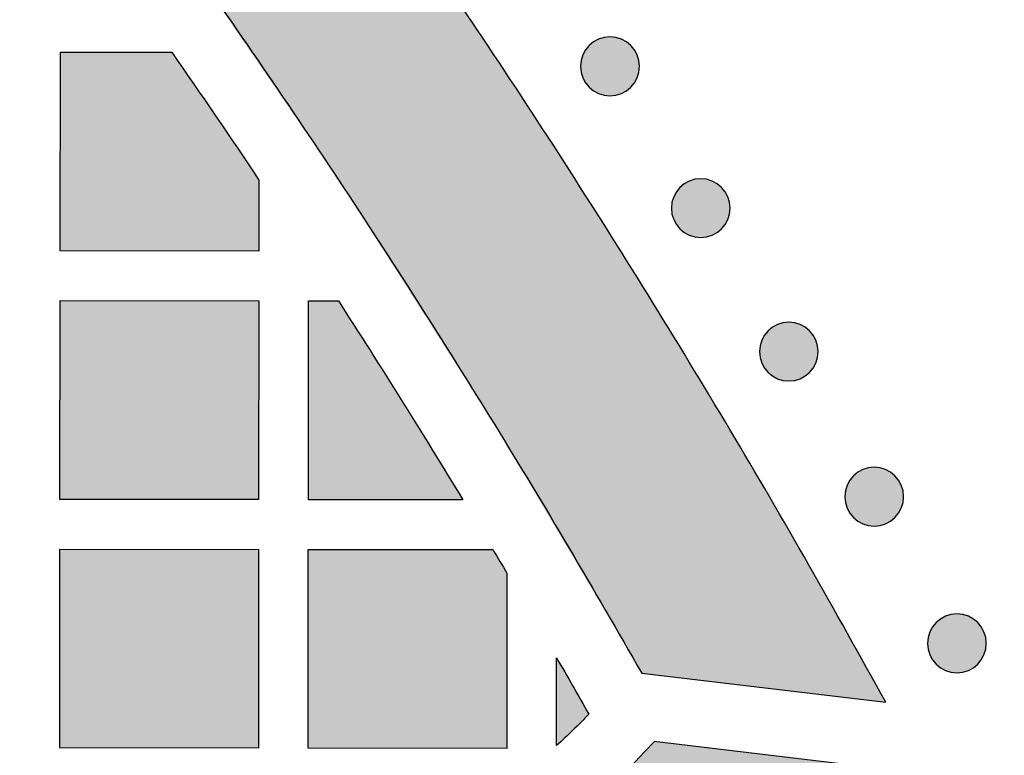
# Model space of a CAD drawing. Header units: millimetres. Extents: x -3873 to -97, y 912 to 4165.
# Tile 255 of 256: x -2909 to -2850, y 1714 to 1758. Entities that reach past the tile are written whole.
import ezdxf

# ---------------------------------------------------------------- set-up
doc = ezdxf.new("R2010")
doc.units = ezdxf.units.MM
doc.layers.add('pattern', color=7, linetype='Continuous', true_color=0x000000)

msp = doc.modelspace()

# ---------------------------------------------------------------- hatches: boundary and pattern name
at = {"layer": 'pattern'}
for points in [[(-2947.833, 1837.914), (-2954.574, 1844.549), (-2961.439, 1851.073), (-2968.426, 1857.481), (-2975.53, 1863.77), (-2982.75, 1869.936), (-2990.082, 1875.978), (-2997.522, 1881.891), (-3005.068, 1887.673), (-3012.716, 1893.321), (-3020.461, 1898.833), (-3028.301, 1904.205), (-3036.232, 1909.437), (-3044.249, 1914.525), (-3052.349, 1919.467), (-3060.528, 1924.261), (-3068.782, 1928.906), (-3067.068, 1914.178), (-3052.065, 1905.251), (-3037.344, 1895.816), (-3022.932, 1885.888), (-3008.853, 1875.481), (-2995.131, 1864.614), (-2981.789, 1853.304), (-2968.847, 1841.571), (-2956.326, 1829.436), (-2944.216, 1816.892), (-2932.507, 1803.928), (-2921.223, 1790.564), (-2910.382, 1776.822), (-2900.002, 1762.723), (-2890.101, 1748.292), (-2880.695, 1733.554), (-2871.796, 1718.533), (-2857.071, 1716.791), (-2861.7, 1725.054), (-2866.479, 1733.242), (-2871.406, 1741.352), (-2876.478, 1749.379), (-2881.695, 1757.319), (-2887.052, 1765.169), (-2892.549, 1772.925), (-2898.183, 1780.584), (-2903.95, 1788.14), (-2909.849, 1795.592), (-2915.877, 1802.935), (-2922.03, 1810.167), (-2928.305, 1817.284), (-2934.699, 1824.282), (-2941.21, 1831.16)], [(-2874.972, 1756.423), (-2874.944, 1756.45), (-2874.915, 1756.478), (-2874.885, 1756.504), (-2874.854, 1756.53), (-2874.823, 1756.556), (-2874.79, 1756.581), (-2874.757, 1756.606), (-2874.723, 1756.63), (-2874.688, 1756.653), (-2874.652, 1756.676), (-2874.616, 1756.698), (-2874.578, 1756.719), (-2874.54, 1756.74), (-2874.502, 1756.759), (-2874.462, 1756.778), (-2874.422, 1756.796), (-2874.381, 1756.813), (-2874.34, 1756.829), (-2874.298, 1756.844), (-2874.255, 1756.858), (-2874.212, 1756.871), (-2874.169, 1756.883), (-2874.125, 1756.894), (-2874.081, 1756.904), (-2874.036, 1756.913), (-2873.991, 1756.92), (-2873.946, 1756.927), (-2873.9, 1756.932), (-2873.855, 1756.936), (-2873.809, 1756.939), (-2873.763, 1756.941), (-2873.717, 1756.941), (-2873.671, 1756.941), (-2873.625, 1756.939), (-2873.58, 1756.936), (-2873.534, 1756.932), (-2873.488, 1756.926), (-2873.443, 1756.92), (-2873.398, 1756.912), (-2873.354, 1756.903), (-2873.309, 1756.894), (-2873.265, 1756.883), (-2873.222, 1756.87), (-2873.179, 1756.857), (-2873.137, 1756.843), (-2873.095, 1756.828), (-2873.053, 1756.812), (-2873.013, 1756.795), (-2872.972, 1756.777), (-2872.933, 1756.758), (-2872.894, 1756.738), (-2872.856, 1756.718), (-2872.819, 1756.696), (-2872.783, 1756.674), (-2872.747, 1756.652), (-2872.712, 1756.628), (-2872.678, 1756.604), (-2872.645, 1756.579), (-2872.612, 1756.554), (-2872.581, 1756.528), (-2872.55, 1756.502), (-2872.52, 1756.475), (-2872.491, 1756.448), (-2872.463, 1756.421), (-2872.435, 1756.392), (-2872.408, 1756.363), (-2872.382, 1756.333), (-2872.355, 1756.303), (-2872.33, 1756.271), (-2872.305, 1756.239), (-2872.28, 1756.205), (-2872.256, 1756.171), (-2872.233, 1756.136), (-2872.21, 1756.1), (-2872.188, 1756.064), (-2872.167, 1756.027), (-2872.146, 1755.989), (-2872.126, 1755.95), (-2872.108, 1755.91), (-2872.09, 1755.87), (-2872.073, 1755.83), (-2872.057, 1755.788), (-2872.042, 1755.746), (-2872.028, 1755.704), (-2872.015, 1755.661), (-2872.003, 1755.617), (-2871.992, 1755.573), (-2871.982, 1755.529), (-2871.973, 1755.484), (-2871.966, 1755.439), (-2871.959, 1755.394), (-2871.954, 1755.349), (-2871.95, 1755.303), (-2871.947, 1755.257), (-2871.945, 1755.211), (-2871.945, 1755.165), (-2871.945, 1755.119), (-2871.947, 1755.074), (-2871.95, 1755.028), (-2871.954, 1754.982), (-2871.96, 1754.937), (-2871.966, 1754.891), (-2871.974, 1754.847), (-2871.983, 1754.802), (-2871.992, 1754.758), (-2872.003, 1754.714), (-2872.015, 1754.67), (-2872.029, 1754.627), (-2872.043, 1754.585), (-2872.058, 1754.543), (-2872.074, 1754.502), (-2872.091, 1754.461), (-2872.109, 1754.421), (-2872.128, 1754.381), (-2872.148, 1754.343), (-2872.168, 1754.305), (-2872.19, 1754.267), (-2872.212, 1754.231), (-2872.234, 1754.195), (-2872.258, 1754.16), (-2872.282, 1754.126), (-2872.307, 1754.093), (-2872.332, 1754.061), (-2872.358, 1754.029), (-2872.384, 1753.998), (-2872.411, 1753.968), (-2872.438, 1753.939), (-2872.465, 1753.911), (-2872.494, 1753.884), (-2872.523, 1753.857), (-2872.553, 1753.83), (-2872.583, 1753.804), (-2872.615, 1753.778), (-2872.647, 1753.753), (-2872.681, 1753.728), (-2872.715, 1753.704), (-2872.75, 1753.681), (-2872.786, 1753.658), (-2872.822, 1753.636), (-2872.859, 1753.615), (-2872.897, 1753.594), (-2872.936, 1753.575), (-2872.976, 1753.556), (-2873.016, 1753.538), (-2873.056, 1753.521), (-2873.098, 1753.505), (-2873.14, 1753.49), (-2873.182, 1753.476), (-2873.225, 1753.463), (-2873.269, 1753.451), (-2873.313, 1753.44), (-2873.357, 1753.43), (-2873.402, 1753.421), (-2873.447, 1753.414), (-2873.492, 1753.407), (-2873.537, 1753.402), (-2873.583, 1753.398), (-2873.629, 1753.395), (-2873.675, 1753.393), (-2873.721, 1753.393), (-2873.766, 1753.393), (-2873.812, 1753.395), (-2873.858, 1753.398), (-2873.904, 1753.402), (-2873.949, 1753.408), (-2873.994, 1753.414), (-2874.039, 1753.422), (-2874.084, 1753.431), (-2874.128, 1753.441), (-2874.172, 1753.452), (-2874.216, 1753.464), (-2874.259, 1753.477), (-2874.301, 1753.491), (-2874.343, 1753.506), (-2874.384, 1753.522), (-2874.425, 1753.539), (-2874.465, 1753.557), (-2874.505, 1753.576), (-2874.543, 1753.596), (-2874.581, 1753.617), (-2874.619, 1753.638), (-2874.655, 1753.66), (-2874.691, 1753.683), (-2874.726, 1753.706), (-2874.76, 1753.73), (-2874.793, 1753.755), (-2874.825, 1753.78), (-2874.857, 1753.806), (-2874.888, 1753.832), (-2874.918, 1753.859), (-2874.947, 1753.886), (-2874.975, 1753.914), (-2875.002, 1753.942), (-2875.029, 1753.971), (-2875.056, 1754.001), (-2875.082, 1754.032), (-2875.108, 1754.063), (-2875.133, 1754.096), (-2875.158, 1754.129), (-2875.182, 1754.163), (-2875.205, 1754.198), (-2875.228, 1754.234), (-2875.25, 1754.27), (-2875.271, 1754.308), (-2875.292, 1754.346), (-2875.311, 1754.384), (-2875.33, 1754.424), (-2875.348, 1754.464), (-2875.365, 1754.505), (-2875.381, 1754.546), (-2875.396, 1754.588), (-2875.41, 1754.63), (-2875.423, 1754.673), (-2875.435, 1754.717), (-2875.446, 1754.761), (-2875.456, 1754.805), (-2875.465, 1754.85), (-2875.472, 1754.895), (-2875.479, 1754.94), (-2875.484, 1754.986), (-2875.488, 1755.031), (-2875.491, 1755.077), (-2875.493, 1755.123), (-2875.493, 1755.169), (-2875.492, 1755.215), (-2875.491, 1755.261), (-2875.488, 1755.306), (-2875.483, 1755.352), (-2875.478, 1755.397), (-2875.472, 1755.443), (-2875.464, 1755.488), (-2875.455, 1755.532), (-2875.445, 1755.577), (-2875.434, 1755.621), (-2875.422, 1755.664), (-2875.409, 1755.707), (-2875.395, 1755.749), (-2875.38, 1755.791), (-2875.364, 1755.833), (-2875.347, 1755.873), (-2875.329, 1755.913), (-2875.31, 1755.953), (-2875.29, 1755.992), (-2875.269, 1756.03), (-2875.248, 1756.067), (-2875.226, 1756.103), (-2875.203, 1756.139), (-2875.18, 1756.174), (-2875.156, 1756.208), (-2875.131, 1756.241), (-2875.106, 1756.274), (-2875.08, 1756.305), (-2875.054, 1756.336), (-2875.027, 1756.366), (-2875, 1756.395)], [(-2900.179, 1756.017), (-2894.916, 1748.304), (-2894.92, 1744.012), (-2906.92, 1744.024), (-2906.908, 1756.024)], [(-2857.108, 1712.754), (-2871.057, 1714.405), (-2871.615, 1713.802), (-2872.185, 1713.207), (-2872.767, 1712.621), (-2873.36, 1712.044), (-2873.964, 1711.477), (-2874.579, 1710.92), (-2875.205, 1710.372), (-2875.841, 1709.835), (-2876.488, 1709.309), (-2877.145, 1708.794), (-2877.811, 1708.29), (-2878.487, 1707.797), (-2879.172, 1707.317), (-2879.865, 1706.848), (-2880.567, 1706.392), (-2881.278, 1705.948), (-2881.996, 1705.517), (-2882.721, 1705.099), (-2883.454, 1704.694), (-2884.193, 1704.303), (-2884.939, 1703.925), (-2885.69, 1703.56), (-2886.448, 1703.209), (-2887.211, 1702.873), (-2887.978, 1702.55), (-2888.75, 1702.241), (-2889.526, 1701.946), (-2890.306, 1701.666), (-2891.089, 1701.4), (-2891.875, 1701.148), (-2892.664, 1700.911), (-2893.455, 1700.688), (-2894.669, 1700.378), (-2895.898, 1700.107), (-2897.138, 1699.876), (-2898.389, 1699.685), (-2899.649, 1699.535), (-2900.914, 1699.427), (-2902.184, 1699.361), (-2903.457, 1699.336), (-2904.729, 1699.354), (-2905.999, 1699.414), (-2907.265, 1699.515), (-2908.525, 1699.659), (-2909.777, 1699.843), (-2911.019, 1700.068), (-2912.249, 1700.332), (-2913.465, 1700.635), (-2914.7, 1700.983), (-2915.928, 1701.365), (-2917.148, 1701.782), (-2918.358, 1702.234), (-2919.557, 1702.719), (-2920.744, 1703.238), (-2921.916, 1703.79), (-2923.074, 1704.374), (-2924.215, 1704.99), (-2925.337, 1705.637), (-2926.441, 1706.315), (-2927.524, 1707.021), (-2928.586, 1707.757), (-2929.625, 1708.52), (-2930.641, 1709.309), (-2931.632, 1710.124), (-2933.056, 1711.362), (-2934.448, 1712.643), (-2935.808, 1713.966), (-2937.132, 1715.328), (-2938.42, 1716.73), (-2939.67, 1718.169), (-2940.879, 1719.643), (-2942.048, 1721.152), (-2943.173, 1722.692), (-2944.254, 1724.264), (-2945.29, 1725.863), (-2946.279, 1727.489), (-2947.22, 1729.14), (-2948.114, 1730.813), (-2948.958, 1732.506), (-2949.753, 1734.218), (-2956.514, 1749.343), (-2962.848, 1734.104), (-2960.706, 1729.316), (-2959.771, 1727.302), (-2958.777, 1725.309), (-2957.726, 1723.34), (-2956.617, 1721.398), (-2955.453, 1719.484), (-2954.234, 1717.601), (-2952.962, 1715.752), (-2951.638, 1713.939), (-2950.263, 1712.163), (-2948.84, 1710.428), (-2947.369, 1708.735), (-2945.853, 1707.085), (-2944.294, 1705.482), (-2942.694, 1703.925), (-2941.055, 1702.418), (-2939.38, 1700.96), (-2938.135, 1699.937), (-2936.859, 1698.945), (-2935.554, 1697.987), (-2934.22, 1697.063), (-2932.859, 1696.175), (-2931.473, 1695.324), (-2930.062, 1694.511), (-2928.629, 1693.737), (-2927.175, 1693.003), (-2925.702, 1692.31), (-2924.212, 1691.658), (-2922.705, 1691.049), (-2921.185, 1690.482), (-2919.653, 1689.958), (-2918.11, 1689.478), (-2916.559, 1689.041), (-2914.963, 1688.643), (-2913.35, 1688.296), (-2911.72, 1688.001), (-2910.077, 1687.759), (-2908.423, 1687.571), (-2906.762, 1687.438), (-2905.095, 1687.36), (-2903.425, 1687.336), (-2901.756, 1687.368), (-2900.089, 1687.456), (-2898.428, 1687.598), (-2896.776, 1687.794), (-2895.134, 1688.045), (-2893.506, 1688.348), (-2891.894, 1688.704), (-2890.3, 1689.11), (-2889.073, 1689.459), (-2887.849, 1689.835), (-2886.629, 1690.24), (-2885.415, 1690.672), (-2884.207, 1691.133), (-2883.006, 1691.621), (-2881.814, 1692.136), (-2880.63, 1692.679), (-2879.456, 1693.249), (-2878.293, 1693.846), (-2877.142, 1694.47), (-2876.004, 1695.12), (-2874.879, 1695.795), (-2873.769, 1696.496), (-2872.674, 1697.222), (-2871.596, 1697.973), (-2870.534, 1698.747), (-2869.49, 1699.544), (-2868.465, 1700.365), (-2867.459, 1701.207), (-2866.473, 1702.07), (-2865.507, 1702.954), (-2864.563, 1703.858), (-2863.641, 1704.781), (-2862.741, 1705.722), (-2861.864, 1706.681), (-2861.01, 1707.657), (-2860.18, 1708.648), (-2859.375, 1709.654), (-2858.594, 1710.675), (-2857.838, 1711.708)], [(-2869.492, 1747.864), (-2869.463, 1747.891), (-2869.434, 1747.918), (-2869.404, 1747.945), (-2869.374, 1747.971), (-2869.342, 1747.997), (-2869.31, 1748.022), (-2869.276, 1748.047), (-2869.242, 1748.071), (-2869.207, 1748.094), (-2869.171, 1748.117), (-2869.135, 1748.139), (-2869.098, 1748.16), (-2869.06, 1748.181), (-2869.021, 1748.2), (-2868.981, 1748.219), (-2868.941, 1748.237), (-2868.9, 1748.254), (-2868.859, 1748.27), (-2868.817, 1748.285), (-2868.775, 1748.299), (-2868.732, 1748.312), (-2868.688, 1748.324), (-2868.644, 1748.335), (-2868.6, 1748.345), (-2868.555, 1748.354), (-2868.51, 1748.361), (-2868.465, 1748.368), (-2868.42, 1748.373), (-2868.374, 1748.377), (-2868.328, 1748.38), (-2868.282, 1748.382), (-2868.236, 1748.382), (-2868.19, 1748.382), (-2868.145, 1748.38), (-2868.099, 1748.377), (-2868.053, 1748.373), (-2868.008, 1748.367), (-2867.962, 1748.361), (-2867.917, 1748.353), (-2867.873, 1748.344), (-2867.829, 1748.334), (-2867.785, 1748.323), (-2867.741, 1748.311), (-2867.698, 1748.298), (-2867.656, 1748.284), (-2867.614, 1748.269), (-2867.573, 1748.253), (-2867.532, 1748.236), (-2867.492, 1748.218), (-2867.452, 1748.199), (-2867.414, 1748.179), (-2867.376, 1748.159), (-2867.338, 1748.137), (-2867.302, 1748.115), (-2867.266, 1748.092), (-2867.231, 1748.069), (-2867.197, 1748.045), (-2867.164, 1748.02), (-2867.132, 1747.995), (-2867.1, 1747.969), (-2867.069, 1747.943), (-2867.039, 1747.916), (-2867.01, 1747.889), (-2866.982, 1747.861), (-2866.955, 1747.833), (-2866.928, 1747.804), (-2866.901, 1747.774), (-2866.875, 1747.743), (-2866.849, 1747.712), (-2866.824, 1747.679), (-2866.799, 1747.646), (-2866.775, 1747.612), (-2866.752, 1747.577), (-2866.729, 1747.541), (-2866.707, 1747.505), (-2866.686, 1747.467), (-2866.665, 1747.429), (-2866.646, 1747.391), (-2866.627, 1747.351), (-2866.609, 1747.311), (-2866.592, 1747.27), (-2866.576, 1747.229), (-2866.561, 1747.187), (-2866.547, 1747.145), (-2866.534, 1747.102), (-2866.522, 1747.058), (-2866.511, 1747.014), (-2866.501, 1746.97), (-2866.492, 1746.925), (-2866.485, 1746.88), (-2866.478, 1746.835), (-2866.473, 1746.79), (-2866.469, 1746.744), (-2866.466, 1746.698), (-2866.464, 1746.652), (-2866.464, 1746.606), (-2866.464, 1746.56), (-2866.466, 1746.514), (-2866.469, 1746.469), (-2866.473, 1746.423), (-2866.479, 1746.378), (-2866.485, 1746.332), (-2866.493, 1746.287), (-2866.502, 1746.243), (-2866.512, 1746.198), (-2866.523, 1746.155), (-2866.535, 1746.111), (-2866.548, 1746.068), (-2866.562, 1746.026), (-2866.577, 1745.984), (-2866.593, 1745.942), (-2866.61, 1745.902), (-2866.628, 1745.862), (-2866.647, 1745.822), (-2866.667, 1745.783), (-2866.687, 1745.745), (-2866.709, 1745.708), (-2866.731, 1745.672), (-2866.754, 1745.636), (-2866.777, 1745.601), (-2866.801, 1745.567), (-2866.826, 1745.534), (-2866.851, 1745.501), (-2866.877, 1745.47), (-2866.903, 1745.439), (-2866.93, 1745.409), (-2866.957, 1745.38), (-2866.985, 1745.352), (-2867.013, 1745.325), (-2867.042, 1745.298), (-2867.072, 1745.271), (-2867.103, 1745.245), (-2867.134, 1745.219), (-2867.167, 1745.194), (-2867.2, 1745.169), (-2867.234, 1745.145), (-2867.269, 1745.122), (-2867.305, 1745.099), (-2867.341, 1745.077), (-2867.379, 1745.056), (-2867.417, 1745.035), (-2867.455, 1745.016), (-2867.495, 1744.997), (-2867.535, 1744.979), (-2867.576, 1744.962), (-2867.617, 1744.946), (-2867.659, 1744.931), (-2867.701, 1744.917), (-2867.744, 1744.904), (-2867.788, 1744.892), (-2867.832, 1744.881), (-2867.876, 1744.871), (-2867.921, 1744.862), (-2867.966, 1744.855), (-2868.011, 1744.848), (-2868.057, 1744.843), (-2868.102, 1744.839), (-2868.148, 1744.836), (-2868.194, 1744.834), (-2868.24, 1744.834), (-2868.286, 1744.834), (-2868.332, 1744.836), (-2868.377, 1744.839), (-2868.423, 1744.843), (-2868.468, 1744.849), (-2868.514, 1744.855), (-2868.559, 1744.863), (-2868.603, 1744.872), (-2868.648, 1744.882), (-2868.691, 1744.893), (-2868.735, 1744.905), (-2868.778, 1744.918), (-2868.82, 1744.932), (-2868.862, 1744.947), (-2868.904, 1744.963), (-2868.944, 1744.98), (-2868.984, 1744.998), (-2869.024, 1745.017), (-2869.063, 1745.037), (-2869.101, 1745.057), (-2869.138, 1745.079), (-2869.174, 1745.101), (-2869.21, 1745.123), (-2869.245, 1745.147), (-2869.279, 1745.171), (-2869.312, 1745.196), (-2869.345, 1745.221), (-2869.376, 1745.247), (-2869.407, 1745.273), (-2869.437, 1745.3), (-2869.466, 1745.327), (-2869.494, 1745.355), (-2869.521, 1745.383), (-2869.549, 1745.412), (-2869.575, 1745.442), (-2869.601, 1745.472), (-2869.627, 1745.504), (-2869.652, 1745.537), (-2869.677, 1745.57), (-2869.701, 1745.604), (-2869.724, 1745.639), (-2869.747, 1745.675), (-2869.769, 1745.711), (-2869.79, 1745.748), (-2869.811, 1745.786), (-2869.83, 1745.825), (-2869.849, 1745.865), (-2869.867, 1745.905), (-2869.884, 1745.946), (-2869.9, 1745.987), (-2869.915, 1746.029), (-2869.929, 1746.071), (-2869.942, 1746.114), (-2869.954, 1746.158), (-2869.965, 1746.202), (-2869.975, 1746.246), (-2869.984, 1746.291), (-2869.991, 1746.336), (-2869.998, 1746.381), (-2870.003, 1746.426), (-2870.007, 1746.472), (-2870.01, 1746.518), (-2870.012, 1746.564), (-2870.012, 1746.61), (-2870.012, 1746.656), (-2870.01, 1746.701), (-2870.007, 1746.747), (-2870.003, 1746.793), (-2869.997, 1746.838), (-2869.991, 1746.884), (-2869.983, 1746.929), (-2869.974, 1746.973), (-2869.964, 1747.017), (-2869.953, 1747.061), (-2869.941, 1747.105), (-2869.928, 1747.148), (-2869.914, 1747.19), (-2869.899, 1747.232), (-2869.883, 1747.274), (-2869.866, 1747.314), (-2869.848, 1747.354), (-2869.829, 1747.394), (-2869.809, 1747.432), (-2869.789, 1747.47), (-2869.767, 1747.508), (-2869.745, 1747.544), (-2869.723, 1747.58), (-2869.699, 1747.615), (-2869.675, 1747.649), (-2869.65, 1747.682), (-2869.625, 1747.714), (-2869.599, 1747.746), (-2869.573, 1747.777), (-2869.546, 1747.807), (-2869.519, 1747.836)], [(-2894.934, 1729.012), (-2906.934, 1729.024), (-2906.923, 1741.024), (-2894.923, 1741.012)], [(-2882.6, 1729.001), (-2891.934, 1729.009), (-2891.923, 1741.009), (-2890.12, 1741.008)], [(-2864.172, 1739.204), (-2864.144, 1739.231), (-2864.115, 1739.258), (-2864.085, 1739.285), (-2864.054, 1739.311), (-2864.022, 1739.337), (-2863.99, 1739.362), (-2863.956, 1739.387), (-2863.922, 1739.411), (-2863.887, 1739.434), (-2863.852, 1739.457), (-2863.815, 1739.479), (-2863.778, 1739.5), (-2863.74, 1739.521), (-2863.701, 1739.54), (-2863.662, 1739.559), (-2863.622, 1739.577), (-2863.581, 1739.594), (-2863.539, 1739.61), (-2863.497, 1739.625), (-2863.455, 1739.639), (-2863.412, 1739.652), (-2863.368, 1739.664), (-2863.325, 1739.675), (-2863.28, 1739.685), (-2863.236, 1739.694), (-2863.191, 1739.701), (-2863.145, 1739.708), (-2863.1, 1739.713), (-2863.054, 1739.717), (-2863.008, 1739.72), (-2862.963, 1739.722), (-2862.917, 1739.722), (-2862.871, 1739.721), (-2862.825, 1739.72), (-2862.779, 1739.717), (-2862.733, 1739.712), (-2862.688, 1739.707), (-2862.643, 1739.701), (-2862.598, 1739.693), (-2862.553, 1739.684), (-2862.509, 1739.674), (-2862.465, 1739.663), (-2862.421, 1739.651), (-2862.379, 1739.638), (-2862.336, 1739.624), (-2862.294, 1739.609), (-2862.253, 1739.593), (-2862.212, 1739.575), (-2862.172, 1739.558), (-2862.133, 1739.539), (-2862.094, 1739.519), (-2862.056, 1739.498), (-2862.019, 1739.477), (-2861.982, 1739.455), (-2861.946, 1739.432), (-2861.912, 1739.409), (-2861.877, 1739.385), (-2861.844, 1739.36), (-2861.812, 1739.335), (-2861.78, 1739.309), (-2861.75, 1739.283), (-2861.72, 1739.256), (-2861.691, 1739.229), (-2861.663, 1739.201), (-2861.635, 1739.173), (-2861.608, 1739.144), (-2861.581, 1739.114), (-2861.555, 1739.083), (-2861.529, 1739.052), (-2861.504, 1739.019), (-2861.479, 1738.986), (-2861.455, 1738.952), (-2861.432, 1738.917), (-2861.409, 1738.881), (-2861.387, 1738.845), (-2861.366, 1738.807), (-2861.346, 1738.769), (-2861.326, 1738.731), (-2861.307, 1738.691), (-2861.289, 1738.651), (-2861.272, 1738.61), (-2861.256, 1738.569), (-2861.241, 1738.527), (-2861.227, 1738.484), (-2861.214, 1738.441), (-2861.202, 1738.398), (-2861.191, 1738.354), (-2861.181, 1738.31), (-2861.173, 1738.265), (-2861.165, 1738.22), (-2861.159, 1738.175), (-2861.153, 1738.129), (-2861.149, 1738.084), (-2861.146, 1738.038), (-2861.145, 1737.992), (-2861.144, 1737.946), (-2861.145, 1737.9), (-2861.147, 1737.854), (-2861.15, 1737.809), (-2861.154, 1737.763), (-2861.159, 1737.717), (-2861.166, 1737.672), (-2861.173, 1737.627), (-2861.182, 1737.583), (-2861.192, 1737.538), (-2861.203, 1737.494), (-2861.215, 1737.451), (-2861.228, 1737.408), (-2861.242, 1737.366), (-2861.257, 1737.324), (-2861.274, 1737.282), (-2861.291, 1737.242), (-2861.309, 1737.201), (-2861.328, 1737.162), (-2861.347, 1737.123), (-2861.368, 1737.085), (-2861.389, 1737.048), (-2861.411, 1737.012), (-2861.434, 1736.976), (-2861.457, 1736.941), (-2861.481, 1736.907), (-2861.506, 1736.874), (-2861.531, 1736.841), (-2861.557, 1736.81), (-2861.583, 1736.779), (-2861.61, 1736.749), (-2861.637, 1736.72), (-2861.665, 1736.692), (-2861.693, 1736.664), (-2861.722, 1736.637), (-2861.752, 1736.611), (-2861.783, 1736.584), (-2861.814, 1736.559), (-2861.847, 1736.534), (-2861.88, 1736.509), (-2861.914, 1736.485), (-2861.949, 1736.461), (-2861.985, 1736.439), (-2862.022, 1736.417), (-2862.059, 1736.396), (-2862.097, 1736.375), (-2862.136, 1736.355), (-2862.175, 1736.337), (-2862.215, 1736.319), (-2862.256, 1736.302), (-2862.297, 1736.286), (-2862.339, 1736.271), (-2862.382, 1736.257), (-2862.425, 1736.244), (-2862.468, 1736.232), (-2862.512, 1736.221), (-2862.556, 1736.211), (-2862.601, 1736.202), (-2862.646, 1736.195), (-2862.691, 1736.188), (-2862.737, 1736.183), (-2862.782, 1736.179), (-2862.828, 1736.176), (-2862.874, 1736.174), (-2862.92, 1736.173), (-2862.966, 1736.174), (-2863.012, 1736.176), (-2863.058, 1736.179), (-2863.103, 1736.183), (-2863.149, 1736.189), (-2863.194, 1736.195), (-2863.239, 1736.203), (-2863.284, 1736.211), (-2863.328, 1736.221), (-2863.372, 1736.232), (-2863.415, 1736.244), (-2863.458, 1736.258), (-2863.501, 1736.272), (-2863.543, 1736.287), (-2863.584, 1736.303), (-2863.625, 1736.32), (-2863.665, 1736.338), (-2863.704, 1736.357), (-2863.743, 1736.377), (-2863.781, 1736.397), (-2863.818, 1736.419), (-2863.855, 1736.441), (-2863.89, 1736.463), (-2863.925, 1736.487), (-2863.959, 1736.511), (-2863.992, 1736.536), (-2864.025, 1736.561), (-2864.056, 1736.587), (-2864.087, 1736.613), (-2864.117, 1736.64), (-2864.146, 1736.667), (-2864.174, 1736.694), (-2864.202, 1736.723), (-2864.229, 1736.752), (-2864.256, 1736.782), (-2864.282, 1736.812), (-2864.307, 1736.844), (-2864.333, 1736.876), (-2864.357, 1736.91), (-2864.381, 1736.944), (-2864.405, 1736.979), (-2864.427, 1737.014), (-2864.449, 1737.051), (-2864.471, 1737.088), (-2864.491, 1737.126), (-2864.511, 1737.165), (-2864.529, 1737.205), (-2864.547, 1737.245), (-2864.564, 1737.285), (-2864.58, 1737.327), (-2864.596, 1737.369), (-2864.61, 1737.411), (-2864.623, 1737.454), (-2864.635, 1737.498), (-2864.646, 1737.542), (-2864.655, 1737.586), (-2864.664, 1737.631), (-2864.672, 1737.676), (-2864.678, 1737.721), (-2864.683, 1737.766), (-2864.687, 1737.812), (-2864.69, 1737.858), (-2864.692, 1737.904), (-2864.693, 1737.949), (-2864.692, 1737.995), (-2864.69, 1738.041), (-2864.687, 1738.087), (-2864.683, 1738.133), (-2864.678, 1738.178), (-2864.671, 1738.223), (-2864.663, 1738.268), (-2864.655, 1738.313), (-2864.645, 1738.357), (-2864.634, 1738.401), (-2864.622, 1738.445), (-2864.609, 1738.488), (-2864.594, 1738.53), (-2864.579, 1738.572), (-2864.563, 1738.613), (-2864.546, 1738.654), (-2864.528, 1738.694), (-2864.509, 1738.734), (-2864.489, 1738.772), (-2864.469, 1738.81), (-2864.448, 1738.848), (-2864.426, 1738.884), (-2864.403, 1738.92), (-2864.379, 1738.955), (-2864.355, 1738.989), (-2864.331, 1739.022), (-2864.305, 1739.054), (-2864.28, 1739.086), (-2864.253, 1739.117), (-2864.227, 1739.147), (-2864.199, 1739.176)], [(-2859.015, 1730.446), (-2858.987, 1730.473), (-2858.958, 1730.5), (-2858.928, 1730.527), (-2858.897, 1730.553), (-2858.865, 1730.579), (-2858.833, 1730.604), (-2858.8, 1730.629), (-2858.766, 1730.653), (-2858.731, 1730.676), (-2858.695, 1730.699), (-2858.658, 1730.721), (-2858.621, 1730.742), (-2858.583, 1730.762), (-2858.544, 1730.782), (-2858.505, 1730.801), (-2858.465, 1730.819), (-2858.424, 1730.836), (-2858.383, 1730.852), (-2858.341, 1730.867), (-2858.298, 1730.881), (-2858.255, 1730.894), (-2858.212, 1730.906), (-2858.168, 1730.917), (-2858.123, 1730.927), (-2858.079, 1730.935), (-2858.034, 1730.943), (-2857.989, 1730.949), (-2857.943, 1730.955), (-2857.897, 1730.959), (-2857.852, 1730.962), (-2857.806, 1730.963), (-2857.76, 1730.964), (-2857.714, 1730.963), (-2857.668, 1730.962), (-2857.622, 1730.959), (-2857.577, 1730.954), (-2857.531, 1730.949), (-2857.486, 1730.942), (-2857.441, 1730.935), (-2857.396, 1730.926), (-2857.352, 1730.916), (-2857.308, 1730.905), (-2857.265, 1730.893), (-2857.222, 1730.88), (-2857.179, 1730.866), (-2857.137, 1730.851), (-2857.096, 1730.834), (-2857.055, 1730.817), (-2857.015, 1730.799), (-2856.976, 1730.781), (-2856.937, 1730.761), (-2856.899, 1730.74), (-2856.862, 1730.719), (-2856.825, 1730.697), (-2856.79, 1730.674), (-2856.755, 1730.651), (-2856.721, 1730.627), (-2856.687, 1730.602), (-2856.655, 1730.577), (-2856.623, 1730.551), (-2856.593, 1730.525), (-2856.563, 1730.498), (-2856.534, 1730.471), (-2856.506, 1730.443), (-2856.478, 1730.415), (-2856.451, 1730.386), (-2856.424, 1730.356), (-2856.398, 1730.325), (-2856.372, 1730.294), (-2856.347, 1730.261), (-2856.323, 1730.228), (-2856.299, 1730.194), (-2856.275, 1730.159), (-2856.252, 1730.123), (-2856.231, 1730.086), (-2856.209, 1730.049), (-2856.189, 1730.011), (-2856.169, 1729.972), (-2856.15, 1729.933), (-2856.132, 1729.893), (-2856.115, 1729.852), (-2856.099, 1729.811), (-2856.084, 1729.769), (-2856.07, 1729.726), (-2856.057, 1729.683), (-2856.045, 1729.64), (-2856.034, 1729.596), (-2856.024, 1729.552), (-2856.016, 1729.507), (-2856.008, 1729.462), (-2856.002, 1729.417), (-2855.997, 1729.371), (-2855.992, 1729.326), (-2855.989, 1729.28), (-2855.988, 1729.234), (-2855.987, 1729.188), (-2855.988, 1729.142), (-2855.99, 1729.096), (-2855.993, 1729.05), (-2855.997, 1729.005), (-2856.002, 1728.959), (-2856.009, 1728.914), (-2856.016, 1728.869), (-2856.025, 1728.824), (-2856.035, 1728.78), (-2856.046, 1728.736), (-2856.058, 1728.693), (-2856.071, 1728.65), (-2856.085, 1728.607), (-2856.101, 1728.565), (-2856.117, 1728.524), (-2856.134, 1728.483), (-2856.152, 1728.443), (-2856.171, 1728.404), (-2856.19, 1728.365), (-2856.211, 1728.327), (-2856.232, 1728.29), (-2856.254, 1728.254), (-2856.277, 1728.218), (-2856.3, 1728.183), (-2856.325, 1728.149), (-2856.349, 1728.116), (-2856.375, 1728.083), (-2856.4, 1728.052), (-2856.427, 1728.021), (-2856.453, 1727.991), (-2856.481, 1727.962), (-2856.508, 1727.934), (-2856.536, 1727.906), (-2856.565, 1727.879), (-2856.595, 1727.853), (-2856.626, 1727.826), (-2856.658, 1727.801), (-2856.69, 1727.775), (-2856.723, 1727.751), (-2856.758, 1727.727), (-2856.792, 1727.703), (-2856.828, 1727.681), (-2856.865, 1727.659), (-2856.902, 1727.637), (-2856.94, 1727.617), (-2856.979, 1727.597), (-2857.018, 1727.579), (-2857.058, 1727.561), (-2857.099, 1727.544), (-2857.14, 1727.528), (-2857.182, 1727.513), (-2857.225, 1727.498), (-2857.268, 1727.485), (-2857.311, 1727.473), (-2857.355, 1727.463), (-2857.4, 1727.453), (-2857.444, 1727.444), (-2857.489, 1727.436), (-2857.534, 1727.43), (-2857.58, 1727.425), (-2857.626, 1727.421), (-2857.671, 1727.418), (-2857.717, 1727.416), (-2857.763, 1727.415), (-2857.809, 1727.416), (-2857.855, 1727.418), (-2857.901, 1727.421), (-2857.946, 1727.425), (-2857.992, 1727.43), (-2858.037, 1727.437), (-2858.082, 1727.445), (-2858.127, 1727.453), (-2858.171, 1727.463), (-2858.215, 1727.474), (-2858.258, 1727.486), (-2858.301, 1727.499), (-2858.344, 1727.514), (-2858.386, 1727.529), (-2858.427, 1727.545), (-2858.468, 1727.562), (-2858.508, 1727.58), (-2858.547, 1727.599), (-2858.586, 1727.619), (-2858.624, 1727.639), (-2858.661, 1727.66), (-2858.698, 1727.682), (-2858.733, 1727.705), (-2858.768, 1727.729), (-2858.802, 1727.753), (-2858.836, 1727.777), (-2858.868, 1727.803), (-2858.9, 1727.828), (-2858.93, 1727.855), (-2858.96, 1727.882), (-2858.989, 1727.909), (-2859.017, 1727.936), (-2859.045, 1727.964), (-2859.072, 1727.993), (-2859.099, 1728.023), (-2859.125, 1728.054), (-2859.151, 1728.086), (-2859.176, 1728.118), (-2859.2, 1728.152), (-2859.224, 1728.186), (-2859.248, 1728.221), (-2859.271, 1728.256), (-2859.293, 1728.293), (-2859.314, 1728.33), (-2859.334, 1728.368), (-2859.354, 1728.407), (-2859.373, 1728.446), (-2859.391, 1728.487), (-2859.408, 1728.527), (-2859.424, 1728.569), (-2859.439, 1728.611), (-2859.453, 1728.653), (-2859.466, 1728.696), (-2859.478, 1728.74), (-2859.489, 1728.783), (-2859.499, 1728.828), (-2859.507, 1728.872), (-2859.515, 1728.917), (-2859.521, 1728.963), (-2859.527, 1729.008), (-2859.531, 1729.054), (-2859.534, 1729.1), (-2859.535, 1729.145), (-2859.536, 1729.191), (-2859.535, 1729.237), (-2859.533, 1729.283), (-2859.53, 1729.329), (-2859.526, 1729.375), (-2859.521, 1729.42), (-2859.514, 1729.465), (-2859.507, 1729.51), (-2859.498, 1729.555), (-2859.488, 1729.599), (-2859.477, 1729.643), (-2859.465, 1729.687), (-2859.452, 1729.73), (-2859.438, 1729.772), (-2859.422, 1729.814), (-2859.406, 1729.855), (-2859.389, 1729.896), (-2859.371, 1729.936), (-2859.352, 1729.975), (-2859.333, 1730.014), (-2859.312, 1730.052), (-2859.291, 1730.089), (-2859.269, 1730.126), (-2859.246, 1730.162), (-2859.223, 1730.196), (-2859.198, 1730.231), (-2859.174, 1730.264), (-2859.149, 1730.296), (-2859.123, 1730.328), (-2859.096, 1730.359), (-2859.07, 1730.388), (-2859.043, 1730.417)], [(-2894.937, 1726.012), (-2894.949, 1714.012), (-2906.948, 1714.024), (-2906.937, 1726.024)], [(-2880.79, 1725.999), (-2879.938, 1724.571), (-2879.949, 1713.998), (-2891.949, 1714.009), (-2891.937, 1726.009)], [(-2854.023, 1721.593), (-2853.995, 1721.62), (-2853.966, 1721.647), (-2853.936, 1721.674), (-2853.905, 1721.7), (-2853.873, 1721.726), (-2853.841, 1721.751), (-2853.807, 1721.776), (-2853.773, 1721.8), (-2853.738, 1721.823), (-2853.703, 1721.846), (-2853.666, 1721.868), (-2853.629, 1721.889), (-2853.591, 1721.909), (-2853.552, 1721.929), (-2853.513, 1721.948), (-2853.473, 1721.966), (-2853.432, 1721.983), (-2853.39, 1721.999), (-2853.348, 1722.014), (-2853.306, 1722.028), (-2853.263, 1722.041), (-2853.219, 1722.053), (-2853.176, 1722.064), (-2853.131, 1722.074), (-2853.087, 1722.082), (-2853.042, 1722.09), (-2852.996, 1722.096), (-2852.951, 1722.102), (-2852.905, 1722.106), (-2852.859, 1722.109), (-2852.814, 1722.11), (-2852.768, 1722.111), (-2852.722, 1722.11), (-2852.676, 1722.109), (-2852.63, 1722.106), (-2852.584, 1722.101), (-2852.539, 1722.096), (-2852.494, 1722.089), (-2852.449, 1722.082), (-2852.404, 1722.073), (-2852.36, 1722.063), (-2852.316, 1722.052), (-2852.272, 1722.04), (-2852.23, 1722.027), (-2852.187, 1722.013), (-2852.145, 1721.998), (-2852.104, 1721.981), (-2852.063, 1721.964), (-2852.023, 1721.946), (-2851.984, 1721.928), (-2851.945, 1721.908), (-2851.907, 1721.887), (-2851.87, 1721.866), (-2851.833, 1721.844), (-2851.797, 1721.821), (-2851.763, 1721.798), (-2851.728, 1721.774), (-2851.695, 1721.749), (-2851.663, 1721.724), (-2851.631, 1721.698), (-2851.601, 1721.672), (-2851.571, 1721.645), (-2851.542, 1721.618), (-2851.514, 1721.59), (-2851.486, 1721.562), (-2851.459, 1721.533), (-2851.432, 1721.503), (-2851.406, 1721.472), (-2851.38, 1721.441), (-2851.355, 1721.408), (-2851.33, 1721.375), (-2851.306, 1721.341), (-2851.283, 1721.306), (-2851.26, 1721.27), (-2851.238, 1721.233), (-2851.217, 1721.196), (-2851.197, 1721.158), (-2851.177, 1721.119), (-2851.158, 1721.08), (-2851.14, 1721.04), (-2851.123, 1720.999), (-2851.107, 1720.958), (-2851.092, 1720.916), (-2851.078, 1720.873), (-2851.065, 1720.83), (-2851.053, 1720.787), (-2851.042, 1720.743), (-2851.032, 1720.699), (-2851.024, 1720.654), (-2851.016, 1720.609), (-2851.01, 1720.564), (-2851.004, 1720.518), (-2851, 1720.473), (-2850.997, 1720.427), (-2850.996, 1720.381), (-2850.995, 1720.335), (-2850.996, 1720.289), (-2850.997, 1720.243), (-2851.001, 1720.197), (-2851.005, 1720.152), (-2851.01, 1720.106), (-2851.017, 1720.061), (-2851.024, 1720.016), (-2851.033, 1719.971), (-2851.043, 1719.927), (-2851.054, 1719.883), (-2851.066, 1719.84), (-2851.079, 1719.797), (-2851.093, 1719.754), (-2851.108, 1719.712), (-2851.125, 1719.671), (-2851.142, 1719.63), (-2851.16, 1719.59), (-2851.178, 1719.551), (-2851.198, 1719.512), (-2851.219, 1719.474), (-2851.24, 1719.437), (-2851.262, 1719.4), (-2851.285, 1719.365), (-2851.308, 1719.33), (-2851.332, 1719.296), (-2851.357, 1719.263), (-2851.382, 1719.23), (-2851.408, 1719.199), (-2851.434, 1719.168), (-2851.461, 1719.138), (-2851.488, 1719.109), (-2851.516, 1719.081), (-2851.544, 1719.053), (-2851.573, 1719.026), (-2851.603, 1719), (-2851.634, 1718.973), (-2851.665, 1718.948), (-2851.698, 1718.922), (-2851.731, 1718.898), (-2851.765, 1718.874), (-2851.8, 1718.85), (-2851.836, 1718.828), (-2851.873, 1718.806), (-2851.91, 1718.784), (-2851.948, 1718.764), (-2851.987, 1718.744), (-2852.026, 1718.726), (-2852.066, 1718.708), (-2852.107, 1718.691), (-2852.148, 1718.675), (-2852.19, 1718.66), (-2852.233, 1718.645), (-2852.276, 1718.632), (-2852.319, 1718.62), (-2852.363, 1718.609), (-2852.407, 1718.6), (-2852.452, 1718.591), (-2852.497, 1718.583), (-2852.542, 1718.577), (-2852.588, 1718.572), (-2852.633, 1718.568), (-2852.679, 1718.565), (-2852.725, 1718.563), (-2852.771, 1718.562), (-2852.817, 1718.563), (-2852.863, 1718.565), (-2852.909, 1718.568), (-2852.954, 1718.572), (-2853, 1718.577), (-2853.045, 1718.584), (-2853.09, 1718.592), (-2853.135, 1718.6), (-2853.179, 1718.61), (-2853.223, 1718.621), (-2853.266, 1718.633), (-2853.309, 1718.646), (-2853.352, 1718.661), (-2853.394, 1718.676), (-2853.435, 1718.692), (-2853.476, 1718.709), (-2853.516, 1718.727), (-2853.555, 1718.746), (-2853.594, 1718.766), (-2853.632, 1718.786), (-2853.669, 1718.807), (-2853.706, 1718.829), (-2853.741, 1718.852), (-2853.776, 1718.876), (-2853.81, 1718.9), (-2853.843, 1718.924), (-2853.876, 1718.95), (-2853.907, 1718.975), (-2853.938, 1719.002), (-2853.968, 1719.029), (-2853.997, 1719.056), (-2854.025, 1719.083), (-2854.053, 1719.111), (-2854.08, 1719.14), (-2854.106, 1719.17), (-2854.133, 1719.201), (-2854.158, 1719.233), (-2854.184, 1719.265), (-2854.208, 1719.299), (-2854.232, 1719.333), (-2854.256, 1719.368), (-2854.278, 1719.403), (-2854.3, 1719.44), (-2854.322, 1719.477), (-2854.342, 1719.515), (-2854.362, 1719.554), (-2854.38, 1719.593), (-2854.398, 1719.634), (-2854.415, 1719.674), (-2854.431, 1719.716), (-2854.446, 1719.758), (-2854.461, 1719.8), (-2854.474, 1719.843), (-2854.486, 1719.887), (-2854.497, 1719.93), (-2854.506, 1719.975), (-2854.515, 1720.019), (-2854.523, 1720.064), (-2854.529, 1720.11), (-2854.534, 1720.155), (-2854.538, 1720.201), (-2854.541, 1720.247), (-2854.543, 1720.292), (-2854.544, 1720.338), (-2854.543, 1720.384), (-2854.541, 1720.43), (-2854.538, 1720.476), (-2854.534, 1720.522), (-2854.529, 1720.567), (-2854.522, 1720.612), (-2854.514, 1720.657), (-2854.506, 1720.702), (-2854.496, 1720.746), (-2854.485, 1720.79), (-2854.473, 1720.834), (-2854.46, 1720.877), (-2854.445, 1720.919), (-2854.43, 1720.961), (-2854.414, 1721.002), (-2854.397, 1721.043), (-2854.379, 1721.083), (-2854.36, 1721.122), (-2854.34, 1721.161), (-2854.32, 1721.199), (-2854.299, 1721.236), (-2854.277, 1721.273), (-2854.254, 1721.309), (-2854.23, 1721.343), (-2854.206, 1721.378), (-2854.182, 1721.411), (-2854.156, 1721.443), (-2854.131, 1721.475), (-2854.104, 1721.506), (-2854.078, 1721.535), (-2854.05, 1721.564)], [(-2876.948, 1714.168), (-2876.943, 1719.463), (-2874.99, 1716.06), (-2875.954, 1715.099)]]:
    msp.add_hatch(color=256, dxfattribs=at).paths.add_polyline_path(points, flags=0)

# ---------------------------------------------------------------- linework, layer by layer
for p, q in [((-2876.948, 1714.168), (-2876.943, 1719.463)), ((-2871.796, 1718.533), (-2857.071, 1716.791)), ((-2857.108, 1712.754), (-2871.057, 1714.405))]:
    msp.add_line(p, q, dxfattribs=at)
for points in [[(-2894.916, 1748.304), (-2894.92, 1744.012), (-2906.92, 1744.024), (-2906.908, 1756.024), (-2900.179, 1756.017)], [(-2882.6, 1729.001), (-2891.934, 1729.009), (-2891.923, 1741.009), (-2890.12, 1741.008)], [(-2879.938, 1724.571), (-2879.949, 1713.998), (-2891.949, 1714.009), (-2891.937, 1726.009), (-2880.79, 1725.999)]]:
    msp.add_lwpolyline(points, dxfattribs=at)
for points in [[(-2894.934, 1729.012), (-2906.934, 1729.024), (-2906.923, 1741.024), (-2894.923, 1741.012)], [(-2894.937, 1726.012), (-2894.949, 1714.012), (-2906.948, 1714.024), (-2906.937, 1726.024)]]:
    msp.add_lwpolyline(points, close=True, dxfattribs=at)
at = {"layer": 'pattern', "extrusion": (0, 0, -1)}
for centre in [(2873.719, 1755.167), (2868.238, 1746.608), (2862.918, 1737.948), (2857.762, 1729.19), (2852.769, 1720.337)]:
    msp.add_circle(centre, 1.774, dxfattribs=at)
for centre, radius, start, end in [((3328.604, 1458.018), 521.872, 145.17873, 146.20391), ((3328.604, 1458.018), 521.872, 147.16254, 148.71804), ((3328.604, 1458.018), 521.872, 149.10292, 149.28539), ((3328.6, 1458.02), 521.869, 149.93546, 150.36627), ((2905.799, 1745.989), 42.953, 224.16973, 227.80217), ((2905.799, 1745.989), 46.953, 222.27431, 254.75737)]:
    msp.add_arc(centre, radius, start, end, dxfattribs=at)
at = {"layer": 'pattern'}
for points, weights in [([(-2857.071, 1716.791), (-2893.871, 1783.847), (-2947.833, 1837.914)], [1, 0.990039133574, 1]), ([(-2956.326, 1829.436), (-2906.669, 1779.684), (-2871.796, 1718.533)], [1, 0.991158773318, 1])]:
    msp.add_rational_spline(points, weights, degree=2, dxfattribs=at)
msp.add_rational_spline([(-2969.079, 1719.113), (-2960.758, 1703.322), (-2947.128, 1691.797), (-2934.999, 1681.542), (-2919.653, 1677.447), (-2903.388, 1673.106), (-2887.145, 1677.532), (-2864.418, 1683.725), (-2849.907, 1702.282)], [1, 0.98163196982, 1, 0.975776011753, 1, 0.965508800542, 1, 0.949062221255, 1], degree=2, knots=[-35.25962, -35.25962, -35.25962, 0, 0, 31.249243, 31.249243, 64.135935, 64.135935, 109.623951, 109.623951, 109.623951], dxfattribs=at)

doc.saveas('drawing.dxf')
